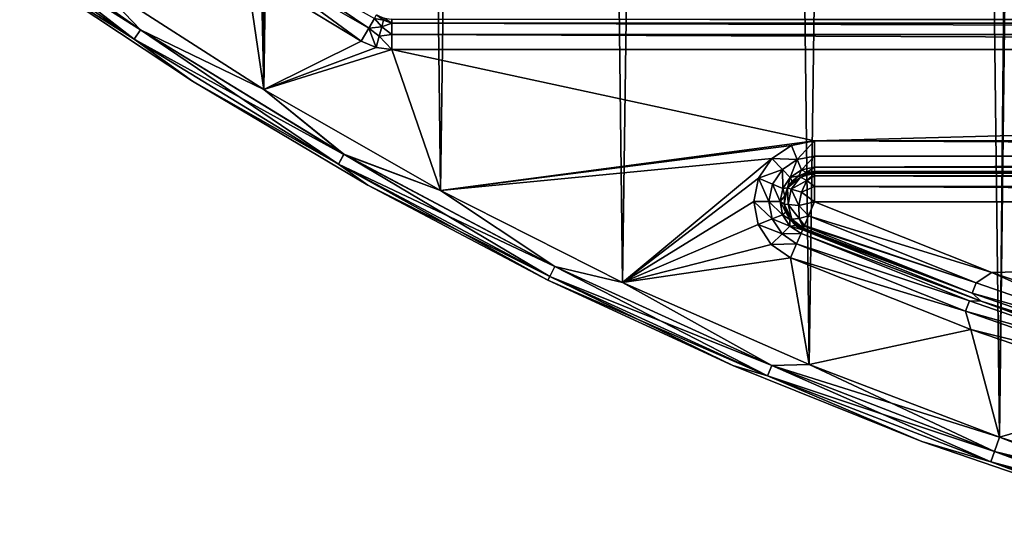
# Model space of a CAD drawing. Header units: millimetres. Extents: x -65 to 65, y -68 to 87.
# Tile 2 of 196: x -37.45 to -21.28, y -39.96 to -31.51. Entities that reach past the tile are written whole.
import ezdxf

# ---------------------------------------------------------------- set-up
doc = ezdxf.new("R2010")
doc.units = ezdxf.units.MM
doc.header["$LTSCALE"] = 65.185185
for name, color, linetype in [('538', 7, 'CONTINUOUS'), ('539', 7, 'CONTINUOUS'), ('540', 7, 'CONTINUOUS'), ('552', 7, 'CONTINUOUS'), ('558', 7, 'CONTINUOUS'), ('680', 7, 'CONTINUOUS'), ('681', 7, 'CONTINUOUS'), ('682', 7, 'CONTINUOUS'), ('685', 7, 'CONTINUOUS'), ('686', 7, 'CONTINUOUS'), ('689', 7, 'CONTINUOUS'), ('690', 7, 'CONTINUOUS'), ('691', 7, 'CONTINUOUS'), ('692', 7, 'CONTINUOUS'), ('695', 7, 'CONTINUOUS'), ('696', 7, 'CONTINUOUS'), ('734', 7, 'CONTINUOUS'), ('741', 7, 'CONTINUOUS')]:
    doc.layers.add(name, color=color, linetype=linetype)

msp = doc.modelspace()

# ---------------------------------------------------------------- linework, layer by layer
at = {"layer": '538', "linetype": 'CONTINUOUS'}
for points in [[(-33.44, -32.654, 75), (-36.256, -30.845, 75), (-33.722, -30.715, 75), (-33.44, -32.654, 75)], [(-31.838, -31.863, 75), (-33.44, -32.654, 75), (-33.722, -30.715, 75), (-31.838, -31.863, 75)], [(-31.595, -31.965, 75), (-33.44, -32.654, 75), (-31.838, -31.863, 75), (-31.595, -31.965, 75)], [(-31.333, -32, 75), (-33.44, -32.654, 75), (-31.595, -31.965, 75), (-31.333, -32, 75)], [(-30.534, -34.315, 75), (-33.44, -32.654, 75), (-31.333, -32, 75), (-30.534, -34.315, 75)], [(-24.393, -33.5, 75), (-30.534, -34.315, 75), (-31.333, -32, 75), (-24.393, -33.5, 75)], [(31.333, -32, 75), (-24.393, -33.5, 75), (-31.333, -32, 75), (31.333, -32, 75)], [(24.393, -33.5, 75), (-24.393, -33.5, 75), (31.333, -32, 75), (24.393, -33.5, 75)], [(-24.774, -33.575, 75), (-30.534, -34.315, 75), (-24.393, -33.5, 75), (-24.774, -33.575, 75)], [(-25.097, -33.791, 75), (-30.534, -34.315, 75), (-24.774, -33.575, 75), (-25.097, -33.791, 75)], [(-27.546, -35.822, 75), (-30.534, -34.315, 75), (-25.097, -33.791, 75), (-27.546, -35.822, 75)], [(-25.315, -34.113, 75), (-27.546, -35.822, 75), (-25.097, -33.791, 75), (-25.315, -34.113, 75)], [(-25.393, -34.493, 75), (-27.546, -35.822, 75), (-25.315, -34.113, 75), (-25.393, -34.493, 75)], [(-25.32, -34.875, 75), (-27.546, -35.822, 75), (-25.393, -34.493, 75), (-25.32, -34.875, 75)], [(-25.107, -35.2, 75), (-27.546, -35.822, 75), (-25.32, -34.875, 75), (-25.107, -35.2, 75)], [(-24.786, -35.419, 75), (-27.546, -35.822, 75), (-25.107, -35.2, 75), (-24.786, -35.419, 75)], [(-24.483, -37.173, 75), (-27.546, -35.822, 75), (-24.786, -35.419, 75), (-24.483, -37.173, 75)], [(-24.483, -37.173, 75), (-24.786, -35.419, 75), (-21.828, -36.598, 75), (-24.483, -37.173, 75)], [(-21.355, -38.362, 75), (-24.483, -37.173, 75), (-21.828, -36.598, 75), (-21.355, -38.362, 75)], [(-18.814, -37.625, 75), (-21.355, -38.362, 75), (-21.828, -36.598, 75), (-18.814, -37.625, 75)], [(-18.169, -39.388, 75), (-21.355, -38.362, 75), (-18.814, -37.625, 75), (-18.169, -39.388, 75)]]:
    msp.add_3dface(points, dxfattribs=at)
at = {"layer": '539', "linetype": 'CONTINUOUS'}
for points in [[(-22.81, 82.832, 87.5), (-25.909, 81.568, 87.5), (-24.483, -37.173, 87.5), (-22.81, 82.832, 87.5)], [(-21.355, -38.362, 87.5), (-22.81, 82.832, 87.5), (-24.483, -37.173, 87.5), (-21.355, -38.362, 87.5)], [(-22.81, 82.832, 87.5), (-21.355, -38.362, 87.5), (-20.95, 4, 87.5), (-22.81, 82.832, 87.5)], [(-25.909, 81.568, 87.5), (-28.938, 80.144, 87.5), (-27.546, -35.822, 87.5), (-25.909, 81.568, 87.5)], [(-24.483, -37.173, 87.5), (-25.909, 81.568, 87.5), (-27.546, -35.822, 87.5), (-24.483, -37.173, 87.5)], [(-28.938, 80.144, 87.5), (-31.889, 78.565, 87.5), (-30.534, -34.315, 87.5), (-28.938, 80.144, 87.5)], [(-27.546, -35.822, 87.5), (-28.938, 80.144, 87.5), (-30.534, -34.315, 87.5), (-27.546, -35.822, 87.5)], [(-31.889, 78.565, 87.5), (-33.871, 77.391, 87.5), (-33.44, -32.654, 87.5), (-31.889, 78.565, 87.5)], [(-30.534, -34.315, 87.5), (-31.889, 78.565, 87.5), (-33.44, -32.654, 87.5), (-30.534, -34.315, 87.5)], [(-33.871, 77.391, 87.5), (-35.813, 76.144, 87.5), (-33.44, -32.654, 87.5), (-33.871, 77.391, 87.5)], [(-33.44, -32.654, 87.5), (-35.813, 76.144, 87.5), (-36.256, -30.845, 87.5), (-33.44, -32.654, 87.5)], [(-20.95, 4, 87.5), (-21.355, -38.362, 87.5), (-20.866, 2.122, 87.5), (-20.95, 4, 87.5)], [(-21.355, -38.362, 87.5), (-18.169, -39.388, 87.5), (-20.866, 2.122, 87.5), (-21.355, -38.362, 87.5)]]:
    msp.add_3dface(points, dxfattribs=at)
at = {"layer": '540', "linetype": 'CONTINUOUS'}
for points in [[(-24.393, -34, 75.5), (24.393, -34, 75.5), (-24.393, -34, 84.5), (-24.393, -34, 75.5)], [(-24.393, -34, 84.5), (24.393, -34, 75.5), (24.393, -34, 84.5), (-24.393, -34, 84.5)]]:
    msp.add_3dface(points, dxfattribs=at)
at = {"layer": '552', "linetype": 'CONTINUOUS'}
for points in [[(-24.393, -33.5, 75), (24.393, -33.5, 75), (24.393, -33.75, 75.067), (-24.393, -33.5, 75)], [(-24.393, -33.75, 75.067), (-24.393, -33.5, 75), (24.393, -33.75, 75.067), (-24.393, -33.75, 75.067)], [(-24.393, -33.933, 75.25), (-24.393, -33.75, 75.067), (24.393, -33.75, 75.067), (-24.393, -33.933, 75.25)], [(24.393, -33.933, 75.25), (-24.393, -33.933, 75.25), (24.393, -33.75, 75.067), (24.393, -33.933, 75.25)], [(24.393, -34, 75.5), (-24.393, -34, 75.5), (-24.393, -33.933, 75.25), (24.393, -34, 75.5)], [(24.393, -34, 75.5), (-24.393, -33.933, 75.25), (24.393, -33.933, 75.25), (24.393, -34, 75.5)]]:
    msp.add_3dface(points, dxfattribs=at)
at = {"layer": '558', "linetype": 'CONTINUOUS'}
for points in [[(-31.333, -31.5, 75.5), (31.333, -31.5, 75.5), (31.333, -31.567, 75.25), (-31.333, -31.5, 75.5)], [(-31.333, -31.567, 75.25), (-31.333, -31.5, 75.5), (31.333, -31.567, 75.25), (-31.333, -31.567, 75.25)], [(-31.333, -31.75, 75.067), (-31.333, -31.567, 75.25), (31.333, -31.75, 75.067), (-31.333, -31.75, 75.067)], [(31.333, -31.75, 75.067), (-31.333, -31.567, 75.25), (31.333, -31.567, 75.25), (31.333, -31.75, 75.067)], [(31.333, -32, 75), (-31.333, -32, 75), (-31.333, -31.75, 75.067), (31.333, -32, 75)], [(31.333, -32, 75), (-31.333, -31.75, 75.067), (31.333, -31.75, 75.067), (31.333, -32, 75)]]:
    msp.add_3dface(points, dxfattribs=at)
at = {"layer": '680', "linetype": 'CONTINUOUS'}
for points in [[(-21.482, -35.66, 85), (-24.393, -34.5, 85), (24.393, -34.5, 85), (-21.482, -35.66, 85)], [(-18.516, -36.671, 85), (-21.482, -35.66, 85), (24.393, -34.5, 85), (-18.516, -36.671, 85)]]:
    msp.add_3dface(points, dxfattribs=at)
at = {"layer": '681', "linetype": 'CONTINUOUS'}
for points in [[(-34.608, -32.521, 87), (-37.393, -30.667, 87), (-34.608, -32.521, 75.5), (-34.608, -32.521, 87)], [(-34.608, -32.521, 75.5), (-37.393, -30.667, 87), (-37.393, -30.667, 75.5), (-34.608, -32.521, 75.5)], [(-31.732, -34.228, 87), (-34.608, -32.521, 87), (-31.732, -34.228, 75.5), (-31.732, -34.228, 87)], [(-31.732, -34.228, 75.5), (-34.608, -32.521, 87), (-34.608, -32.521, 75.5), (-31.732, -34.228, 75.5)], [(-28.772, -35.785, 87), (-31.732, -34.228, 87), (-28.772, -35.785, 75.5), (-28.772, -35.785, 87)], [(-28.772, -35.785, 75.5), (-31.732, -34.228, 87), (-31.732, -34.228, 75.5), (-28.772, -35.785, 75.5)], [(-25.735, -37.188, 87), (-28.772, -35.785, 87), (-25.735, -37.188, 75.5), (-25.735, -37.188, 87)], [(-25.735, -37.188, 75.5), (-28.772, -35.785, 87), (-28.772, -35.785, 75.5), (-25.735, -37.188, 75.5)], [(-22.631, -38.433, 87), (-25.735, -37.188, 87), (-22.631, -38.433, 75.5), (-22.631, -38.433, 87)], [(-22.631, -38.433, 75.5), (-25.735, -37.188, 87), (-25.735, -37.188, 75.5), (-22.631, -38.433, 75.5)], [(-19.466, -39.517, 87), (-22.631, -38.433, 87), (-19.466, -39.517, 75.5), (-19.466, -39.517, 87)], [(-19.466, -39.517, 75.5), (-22.631, -38.433, 87), (-22.631, -38.433, 75.5), (-19.466, -39.517, 75.5)]]:
    msp.add_3dface(points, dxfattribs=at)
at = {"layer": '682', "linetype": 'CONTINUOUS'}
for points in [[(-21.655, -36.129, 75.5), (-24.589, -34.96, 75.5), (-21.655, -36.129, 84.5), (-21.655, -36.129, 75.5)], [(-21.655, -36.129, 84.5), (-24.589, -34.96, 75.5), (-24.589, -34.96, 84.5), (-21.655, -36.129, 84.5)], [(-18.665, -37.148, 75.5), (-21.655, -36.129, 75.5), (-18.665, -37.148, 84.5), (-18.665, -37.148, 75.5)], [(-18.665, -37.148, 84.5), (-21.655, -36.129, 75.5), (-21.655, -36.129, 84.5), (-18.665, -37.148, 84.5)]]:
    msp.add_3dface(points, dxfattribs=at)
at = {"layer": '685', "linetype": 'CONTINUOUS'}
for points in [[(-35.565, -31.827, 87.25), (-38.678, -29.428, 87.433), (-38.787, -29.575, 87.25), (-35.565, -31.827, 87.25)], [(-37.393, -30.667, 87), (-35.565, -31.827, 87.25), (-38.787, -29.575, 87.25), (-37.393, -30.667, 87)], [(-35.465, -31.674, 87.433), (-36.256, -30.845, 87.5), (-38.678, -29.428, 87.433), (-35.465, -31.674, 87.433)], [(-35.465, -31.674, 87.433), (-38.678, -29.428, 87.433), (-35.565, -31.827, 87.25), (-35.465, -31.674, 87.433)], [(-37.393, -30.667, 87), (-34.608, -32.521, 87), (-35.565, -31.827, 87.25), (-37.393, -30.667, 87)], [(-33.44, -32.654, 87.5), (-36.256, -30.845, 87.5), (-35.465, -31.674, 87.433), (-33.44, -32.654, 87.5)], [(-32.213, -33.879, 87.25), (-35.465, -31.674, 87.433), (-35.565, -31.827, 87.25), (-32.213, -33.879, 87.25)], [(-32.122, -33.72, 87.433), (-33.44, -32.654, 87.5), (-35.465, -31.674, 87.433), (-32.122, -33.72, 87.433)], [(-32.122, -33.72, 87.433), (-35.465, -31.674, 87.433), (-32.213, -33.879, 87.25), (-32.122, -33.72, 87.433)], [(-34.608, -32.521, 87), (-32.213, -33.879, 87.25), (-35.565, -31.827, 87.25), (-34.608, -32.521, 87)], [(-34.608, -32.521, 87), (-31.732, -34.228, 87), (-32.213, -33.879, 87.25), (-34.608, -32.521, 87)], [(-30.534, -34.315, 87.5), (-33.44, -32.654, 87.5), (-32.122, -33.72, 87.433), (-30.534, -34.315, 87.5)], [(-28.742, -35.725, 87.25), (-32.122, -33.72, 87.433), (-32.213, -33.879, 87.25), (-28.742, -35.725, 87.25)], [(-28.661, -35.561, 87.433), (-30.534, -34.315, 87.5), (-32.122, -33.72, 87.433), (-28.661, -35.561, 87.433)], [(-28.661, -35.561, 87.433), (-32.122, -33.72, 87.433), (-28.742, -35.725, 87.25), (-28.661, -35.561, 87.433)], [(-31.732, -34.228, 87), (-28.772, -35.785, 87), (-32.213, -33.879, 87.25), (-31.732, -34.228, 87)], [(-28.772, -35.785, 87), (-28.742, -35.725, 87.25), (-32.213, -33.879, 87.25), (-28.772, -35.785, 87)], [(-27.546, -35.822, 87.5), (-30.534, -34.315, 87.5), (-28.661, -35.561, 87.433), (-27.546, -35.822, 87.5)], [(-25.166, -37.358, 87.25), (-28.661, -35.561, 87.433), (-28.742, -35.725, 87.25), (-25.166, -37.358, 87.25)], [(-25.095, -37.189, 87.433), (-27.546, -35.822, 87.5), (-28.661, -35.561, 87.433), (-25.095, -37.189, 87.433)], [(-25.095, -37.189, 87.433), (-28.661, -35.561, 87.433), (-25.166, -37.358, 87.25), (-25.095, -37.189, 87.433)], [(-28.772, -35.785, 87), (-25.735, -37.188, 87), (-28.742, -35.725, 87.25), (-28.772, -35.785, 87)], [(-25.735, -37.188, 87), (-25.166, -37.358, 87.25), (-28.742, -35.725, 87.25), (-25.735, -37.188, 87)], [(-24.483, -37.173, 87.5), (-27.546, -35.822, 87.5), (-25.095, -37.189, 87.433), (-24.483, -37.173, 87.5)], [(-21.437, -38.598, 87.433), (-24.483, -37.173, 87.5), (-25.095, -37.189, 87.433), (-21.437, -38.598, 87.433)], [(-21.355, -38.362, 87.5), (-24.483, -37.173, 87.5), (-21.437, -38.598, 87.433), (-21.355, -38.362, 87.5)], [(-25.735, -37.188, 87), (-22.631, -38.433, 87), (-25.166, -37.358, 87.25), (-25.735, -37.188, 87)], [(-21.498, -38.771, 87.25), (-25.095, -37.189, 87.433), (-25.166, -37.358, 87.25), (-21.498, -38.771, 87.25)], [(-21.437, -38.598, 87.433), (-25.095, -37.189, 87.433), (-21.498, -38.771, 87.25), (-21.437, -38.598, 87.433)], [(-22.631, -38.433, 87), (-21.498, -38.771, 87.25), (-25.166, -37.358, 87.25), (-22.631, -38.433, 87)], [(-22.631, -38.433, 87), (-19.466, -39.517, 87), (-21.498, -38.771, 87.25), (-22.631, -38.433, 87)], [(-17.701, -39.783, 87.433), (-21.355, -38.362, 87.5), (-21.437, -38.598, 87.433), (-17.701, -39.783, 87.433)], [(-18.169, -39.388, 87.5), (-21.355, -38.362, 87.5), (-17.701, -39.783, 87.433), (-18.169, -39.388, 87.5)], [(-17.751, -39.96, 87.25), (-21.437, -38.598, 87.433), (-21.498, -38.771, 87.25), (-17.751, -39.96, 87.25)], [(-17.701, -39.783, 87.433), (-21.437, -38.598, 87.433), (-17.751, -39.96, 87.25), (-17.701, -39.783, 87.433)], [(-19.466, -39.517, 87), (-17.751, -39.96, 87.25), (-21.498, -38.771, 87.25), (-19.466, -39.517, 87)]]:
    msp.add_3dface(points, dxfattribs=at)
at = {"layer": '686', "linetype": 'CONTINUOUS'}
for points in [[(-35.465, -31.674, 75.067), (-38.788, -29.575, 75.25), (-38.678, -29.428, 75.067), (-35.465, -31.674, 75.067)], [(-35.565, -31.827, 75.25), (-37.393, -30.667, 75.5), (-38.788, -29.575, 75.25), (-35.565, -31.827, 75.25)], [(-35.565, -31.827, 75.25), (-38.788, -29.575, 75.25), (-35.465, -31.674, 75.067), (-35.565, -31.827, 75.25)], [(-36.256, -30.845, 75), (-35.465, -31.674, 75.067), (-38.678, -29.428, 75.067), (-36.256, -30.845, 75)], [(-34.608, -32.521, 75.5), (-37.393, -30.667, 75.5), (-35.565, -31.827, 75.25), (-34.608, -32.521, 75.5)], [(-36.256, -30.845, 75), (-33.44, -32.654, 75), (-35.465, -31.674, 75.067), (-36.256, -30.845, 75)], [(-32.122, -33.721, 75.067), (-35.565, -31.827, 75.25), (-35.465, -31.674, 75.067), (-32.122, -33.721, 75.067)], [(-33.44, -32.654, 75), (-32.122, -33.721, 75.067), (-35.465, -31.674, 75.067), (-33.44, -32.654, 75)], [(-32.213, -33.88, 75.25), (-34.608, -32.521, 75.5), (-35.565, -31.827, 75.25), (-32.213, -33.88, 75.25)], [(-32.213, -33.88, 75.25), (-35.565, -31.827, 75.25), (-32.122, -33.721, 75.067), (-32.213, -33.88, 75.25)], [(-31.732, -34.228, 75.5), (-34.608, -32.521, 75.5), (-32.213, -33.88, 75.25), (-31.732, -34.228, 75.5)], [(-33.44, -32.654, 75), (-30.534, -34.315, 75), (-32.122, -33.721, 75.067), (-33.44, -32.654, 75)], [(-28.661, -35.561, 75.067), (-32.213, -33.88, 75.25), (-32.122, -33.721, 75.067), (-28.661, -35.561, 75.067)], [(-30.534, -34.315, 75), (-28.661, -35.561, 75.067), (-32.122, -33.721, 75.067), (-30.534, -34.315, 75)], [(-28.742, -35.725, 75.25), (-31.732, -34.228, 75.5), (-32.213, -33.88, 75.25), (-28.742, -35.725, 75.25)], [(-28.742, -35.725, 75.25), (-32.213, -33.88, 75.25), (-28.661, -35.561, 75.067), (-28.742, -35.725, 75.25)], [(-28.772, -35.785, 75.5), (-31.732, -34.228, 75.5), (-28.742, -35.725, 75.25), (-28.772, -35.785, 75.5)], [(-30.534, -34.315, 75), (-27.546, -35.822, 75), (-28.661, -35.561, 75.067), (-30.534, -34.315, 75)], [(-25.095, -37.189, 75.067), (-28.742, -35.725, 75.25), (-28.661, -35.561, 75.067), (-25.095, -37.189, 75.067)], [(-27.546, -35.822, 75), (-25.095, -37.189, 75.067), (-28.661, -35.561, 75.067), (-27.546, -35.822, 75)], [(-25.166, -37.358, 75.25), (-28.772, -35.785, 75.5), (-28.742, -35.725, 75.25), (-25.166, -37.358, 75.25)], [(-25.166, -37.358, 75.25), (-28.742, -35.725, 75.25), (-25.095, -37.189, 75.067), (-25.166, -37.358, 75.25)], [(-25.735, -37.188, 75.5), (-28.772, -35.785, 75.5), (-25.166, -37.358, 75.25), (-25.735, -37.188, 75.5)], [(-27.546, -35.822, 75), (-24.483, -37.173, 75), (-25.095, -37.189, 75.067), (-27.546, -35.822, 75)], [(-24.483, -37.173, 75), (-21.355, -38.362, 75), (-25.095, -37.189, 75.067), (-24.483, -37.173, 75)], [(-22.631, -38.433, 75.5), (-25.735, -37.188, 75.5), (-25.166, -37.358, 75.25), (-22.631, -38.433, 75.5)], [(-21.437, -38.598, 75.067), (-25.166, -37.358, 75.25), (-25.095, -37.189, 75.067), (-21.437, -38.598, 75.067)], [(-21.355, -38.362, 75), (-21.437, -38.598, 75.067), (-25.095, -37.189, 75.067), (-21.355, -38.362, 75)], [(-21.498, -38.771, 75.25), (-22.631, -38.433, 75.5), (-25.166, -37.358, 75.25), (-21.498, -38.771, 75.25)], [(-21.498, -38.771, 75.25), (-25.166, -37.358, 75.25), (-21.437, -38.598, 75.067), (-21.498, -38.771, 75.25)], [(-19.466, -39.517, 75.5), (-22.631, -38.433, 75.5), (-21.498, -38.771, 75.25), (-19.466, -39.517, 75.5)], [(-21.355, -38.362, 75), (-18.169, -39.388, 75), (-21.437, -38.598, 75.067), (-21.355, -38.362, 75)], [(-17.701, -39.784, 75.067), (-21.498, -38.771, 75.25), (-21.437, -38.598, 75.067), (-17.701, -39.784, 75.067)], [(-18.169, -39.388, 75), (-17.701, -39.784, 75.067), (-21.437, -38.598, 75.067), (-18.169, -39.388, 75)], [(-17.751, -39.96, 75.25), (-19.466, -39.517, 75.5), (-21.498, -38.771, 75.25), (-17.751, -39.96, 75.25)], [(-17.751, -39.96, 75.25), (-21.498, -38.771, 75.25), (-17.701, -39.784, 75.067), (-17.751, -39.96, 75.25)]]:
    msp.add_3dface(points, dxfattribs=at)
at = {"layer": '689', "linetype": 'CONTINUOUS'}
for points in [[(-24.653, -34.073, 84.5), (-24.837, -34.271, 84.5), (-24.653, -34.073, 75.5), (-24.653, -34.073, 84.5)], [(-24.653, -34.073, 75.5), (-24.837, -34.271, 84.5), (-24.759, -34.159, 75.5), (-24.653, -34.073, 75.5)], [(-24.393, -34, 75.5), (-24.393, -34, 84.5), (-24.653, -34.073, 84.5), (-24.393, -34, 75.5)], [(-24.393, -34, 75.5), (-24.653, -34.073, 84.5), (-24.528, -34.019, 75.5), (-24.393, -34, 75.5)], [(-24.528, -34.019, 75.5), (-24.653, -34.073, 84.5), (-24.653, -34.073, 75.5), (-24.528, -34.019, 75.5)], [(-24.837, -34.271, 84.5), (-24.891, -34.536, 84.5), (-24.837, -34.271, 75.5), (-24.837, -34.271, 84.5)], [(-24.837, -34.271, 75.5), (-24.891, -34.536, 84.5), (-24.882, -34.4, 75.5), (-24.837, -34.271, 75.5)], [(-24.759, -34.159, 75.5), (-24.837, -34.271, 84.5), (-24.837, -34.271, 75.5), (-24.759, -34.159, 75.5)], [(-24.882, -34.4, 75.5), (-24.891, -34.536, 84.5), (-24.891, -34.536, 75.5), (-24.882, -34.4, 75.5)], [(-24.891, -34.536, 84.5), (-24.8, -34.79, 84.5), (-24.891, -34.536, 75.5), (-24.891, -34.536, 84.5)], [(-24.891, -34.536, 75.5), (-24.8, -34.79, 84.5), (-24.863, -34.669, 75.5), (-24.891, -34.536, 75.5)], [(-24.863, -34.669, 75.5), (-24.8, -34.79, 84.5), (-24.8, -34.79, 75.5), (-24.863, -34.669, 75.5)], [(-24.8, -34.79, 84.5), (-24.589, -34.96, 84.5), (-24.8, -34.79, 75.5), (-24.8, -34.79, 84.5)], [(-24.8, -34.79, 75.5), (-24.589, -34.96, 84.5), (-24.706, -34.889, 75.5), (-24.8, -34.79, 75.5)], [(-24.589, -34.96, 84.5), (-24.589, -34.96, 75.5), (-24.706, -34.889, 75.5), (-24.589, -34.96, 84.5)]]:
    msp.add_3dface(points, dxfattribs=at)
at = {"layer": '690', "linetype": 'CONTINUOUS'}
for points in [[(-24.393, -34.5, 85), (-21.482, -35.66, 85), (-24.491, -34.73, 84.933), (-24.393, -34.5, 85)], [(-24.491, -34.73, 84.933), (-21.742, -35.83, 84.933), (-24.56, -34.891, 84.763), (-24.491, -34.73, 84.933)], [(-21.482, -35.66, 85), (-21.742, -35.83, 84.933), (-24.491, -34.73, 84.933), (-21.482, -35.66, 85)], [(-24.564, -34.9, 84.746), (-21.806, -36.001, 84.75), (-24.577, -34.931, 84.672), (-24.564, -34.9, 84.746)], [(-21.742, -35.83, 84.933), (-24.564, -34.9, 84.746), (-24.56, -34.891, 84.763), (-21.742, -35.83, 84.933)], [(-21.806, -36.001, 84.75), (-24.564, -34.9, 84.746), (-21.742, -35.83, 84.933), (-21.806, -36.001, 84.75)], [(-21.806, -36.001, 84.75), (-24.589, -34.96, 84.5), (-24.587, -34.954, 84.577), (-21.806, -36.001, 84.75)], [(-21.655, -36.129, 84.5), (-24.589, -34.96, 84.5), (-21.806, -36.001, 84.75), (-21.655, -36.129, 84.5)], [(-24.583, -34.945, 84.626), (-21.806, -36.001, 84.75), (-24.587, -34.954, 84.577), (-24.583, -34.945, 84.626)], [(-24.577, -34.931, 84.672), (-21.806, -36.001, 84.75), (-24.583, -34.945, 84.626), (-24.577, -34.931, 84.672)], [(-21.482, -35.66, 85), (-18.943, -36.798, 84.933), (-21.742, -35.83, 84.933), (-21.482, -35.66, 85)], [(-21.482, -35.66, 85), (-18.516, -36.671, 85), (-18.943, -36.798, 84.933), (-21.482, -35.66, 85)], [(-18.943, -36.798, 84.933), (-21.806, -36.001, 84.75), (-21.742, -35.83, 84.933), (-18.943, -36.798, 84.933)], [(-18.999, -36.972, 84.75), (-21.655, -36.129, 84.5), (-21.806, -36.001, 84.75), (-18.999, -36.972, 84.75)], [(-18.999, -36.972, 84.75), (-21.806, -36.001, 84.75), (-18.943, -36.798, 84.933), (-18.999, -36.972, 84.75)], [(-18.665, -37.148, 84.5), (-21.655, -36.129, 84.5), (-18.999, -36.972, 84.75), (-18.665, -37.148, 84.5)]]:
    msp.add_3dface(points, dxfattribs=at)
at = {"layer": '691', "linetype": 'CONTINUOUS'}
for points in [[(-24.393, -34, 84.5), (24.393, -34, 84.5), (24.393, -34.002, 84.542), (-24.393, -34, 84.5)], [(-24.393, -34, 84.5), (24.393, -34.002, 84.542), (-24.393, -34.006, 84.577), (-24.393, -34, 84.5)], [(24.393, -34.002, 84.542), (24.393, -34.05, 84.718), (-24.393, -34.006, 84.577), (24.393, -34.002, 84.542)], [(-24.393, -34.006, 84.577), (24.393, -34.05, 84.718), (-24.393, -34.016, 84.626), (-24.393, -34.006, 84.577)], [(-24.393, -34.016, 84.626), (24.393, -34.05, 84.718), (-24.393, -34.031, 84.672), (-24.393, -34.016, 84.626)], [(-24.393, -34.031, 84.672), (24.393, -34.05, 84.718), (-24.393, -34.075, 84.763), (-24.393, -34.031, 84.672)], [(24.393, -34.05, 84.718), (24.393, -34.086, 84.781), (-24.393, -34.075, 84.763), (24.393, -34.05, 84.718)], [(24.393, -34.194, 84.895), (24.393, -34.238, 84.926), (-24.393, -34.075, 84.763), (24.393, -34.194, 84.895)], [(-24.393, -34.075, 84.763), (24.393, -34.238, 84.926), (-24.393, -34.25, 84.933), (-24.393, -34.075, 84.763)], [(24.393, -34.155, 84.862), (24.393, -34.194, 84.895), (-24.393, -34.075, 84.763), (24.393, -34.155, 84.862)], [(24.393, -34.12, 84.825), (24.393, -34.155, 84.862), (-24.393, -34.075, 84.763), (24.393, -34.12, 84.825)], [(24.393, -34.086, 84.781), (24.393, -34.12, 84.825), (-24.393, -34.075, 84.763), (24.393, -34.086, 84.781)], [(24.393, -34.238, 84.926), (24.393, -34.295, 84.956), (-24.393, -34.25, 84.933), (24.393, -34.238, 84.926)], [(24.393, -34.5, 85), (-24.393, -34.5, 85), (-24.393, -34.25, 84.933), (24.393, -34.5, 85)], [(24.393, -34.295, 84.956), (24.393, -34.5, 85), (-24.393, -34.25, 84.933), (24.393, -34.295, 84.956)]]:
    msp.add_3dface(points, dxfattribs=at)
at = {"layer": '692', "linetype": 'CONTINUOUS'}
for points in [[(-21.852, -36.127, 75.25), (-24.688, -35.19, 75.067), (-24.616, -35.021, 75.25), (-21.852, -36.127, 75.25)], [(-24.589, -34.96, 75.5), (-21.655, -36.129, 75.5), (-24.616, -35.021, 75.25), (-24.589, -34.96, 75.5)], [(-21.655, -36.129, 75.5), (-21.852, -36.127, 75.25), (-24.616, -35.021, 75.25), (-21.655, -36.129, 75.5)], [(-21.916, -36.298, 75.067), (-24.786, -35.419, 75), (-24.688, -35.19, 75.067), (-21.916, -36.298, 75.067)], [(-21.916, -36.298, 75.067), (-24.688, -35.19, 75.067), (-21.852, -36.127, 75.25), (-21.916, -36.298, 75.067)], [(-21.828, -36.598, 75), (-24.786, -35.419, 75), (-21.916, -36.298, 75.067), (-21.828, -36.598, 75)], [(-19.04, -37.1, 75.25), (-21.916, -36.298, 75.067), (-21.852, -36.127, 75.25), (-19.04, -37.1, 75.25)], [(-21.655, -36.129, 75.5), (-19.04, -37.1, 75.25), (-21.852, -36.127, 75.25), (-21.655, -36.129, 75.5)], [(-21.655, -36.129, 75.5), (-18.665, -37.148, 75.5), (-19.04, -37.1, 75.25), (-21.655, -36.129, 75.5)], [(-19.096, -37.274, 75.067), (-21.828, -36.598, 75), (-21.916, -36.298, 75.067), (-19.096, -37.274, 75.067)], [(-19.096, -37.274, 75.067), (-21.916, -36.298, 75.067), (-19.04, -37.1, 75.25), (-19.096, -37.274, 75.067)], [(-18.814, -37.625, 75), (-21.828, -36.598, 75), (-19.096, -37.274, 75.067), (-18.814, -37.625, 75)]]:
    msp.add_3dface(points, dxfattribs=at)
at = {"layer": '695', "linetype": 'CONTINUOUS'}
for points in [[(-24.837, -34.271, 84.5), (-24.653, -34.073, 84.5), (-24.624, -34.094, 84.678), (-24.837, -34.271, 84.5)], [(-24.837, -34.271, 84.5), (-24.624, -34.094, 84.678), (-24.777, -34.29, 84.741), (-24.837, -34.271, 84.5)], [(-24.624, -34.094, 84.678), (-24.518, -34.15, 84.835), (-24.777, -34.29, 84.741), (-24.624, -34.094, 84.678)], [(-24.393, -34, 84.5), (-24.393, -34.006, 84.577), (-24.653, -34.073, 84.5), (-24.393, -34, 84.5)], [(-24.653, -34.073, 84.5), (-24.393, -34.006, 84.577), (-24.624, -34.094, 84.678), (-24.653, -34.073, 84.5)], [(-24.393, -34.006, 84.577), (-24.393, -34.031, 84.672), (-24.624, -34.094, 84.678), (-24.393, -34.006, 84.577)], [(-24.393, -34.031, 84.672), (-24.518, -34.15, 84.835), (-24.624, -34.094, 84.678), (-24.393, -34.031, 84.672)], [(-24.393, -34.031, 84.672), (-24.393, -34.075, 84.763), (-24.518, -34.15, 84.835), (-24.393, -34.031, 84.672)], [(-24.393, -34.075, 84.763), (-24.393, -34.25, 84.933), (-24.518, -34.15, 84.835), (-24.393, -34.075, 84.763)], [(-24.393, -34.006, 84.577), (-24.393, -34.016, 84.626), (-24.393, -34.031, 84.672), (-24.393, -34.006, 84.577)], [(-24.891, -34.536, 84.5), (-24.837, -34.271, 84.5), (-24.828, -34.542, 84.741), (-24.891, -34.536, 84.5)], [(-24.837, -34.271, 84.5), (-24.777, -34.29, 84.741), (-24.828, -34.542, 84.741), (-24.837, -34.271, 84.5)], [(-24.518, -34.15, 84.835), (-24.608, -34.34, 84.922), (-24.777, -34.29, 84.741), (-24.518, -34.15, 84.835)], [(-24.518, -34.15, 84.835), (-24.393, -34.25, 84.933), (-24.608, -34.34, 84.922), (-24.518, -34.15, 84.835)], [(-24.393, -34.25, 84.933), (-24.393, -34.5, 85), (-24.608, -34.34, 84.922), (-24.393, -34.25, 84.933)], [(-24.777, -34.29, 84.741), (-24.654, -34.562, 84.922), (-24.828, -34.542, 84.741), (-24.777, -34.29, 84.741)], [(-24.608, -34.34, 84.922), (-24.654, -34.562, 84.922), (-24.777, -34.29, 84.741), (-24.608, -34.34, 84.922)], [(-24.608, -34.34, 84.922), (-24.393, -34.5, 85), (-24.654, -34.562, 84.922), (-24.608, -34.34, 84.922)], [(-24.8, -34.79, 84.5), (-24.891, -34.536, 84.5), (-24.765, -34.782, 84.678), (-24.8, -34.79, 84.5)], [(-24.891, -34.536, 84.5), (-24.828, -34.542, 84.741), (-24.765, -34.782, 84.678), (-24.891, -34.536, 84.5)], [(-24.654, -34.562, 84.922), (-24.646, -34.772, 84.835), (-24.828, -34.542, 84.741), (-24.654, -34.562, 84.922)], [(-24.828, -34.542, 84.741), (-24.646, -34.772, 84.835), (-24.765, -34.782, 84.678), (-24.828, -34.542, 84.741)], [(-24.393, -34.5, 85), (-24.491, -34.73, 84.933), (-24.654, -34.562, 84.922), (-24.393, -34.5, 85)], [(-24.654, -34.562, 84.922), (-24.491, -34.73, 84.933), (-24.646, -34.772, 84.835), (-24.654, -34.562, 84.922)], [(-24.491, -34.73, 84.933), (-24.56, -34.891, 84.763), (-24.646, -34.772, 84.835), (-24.491, -34.73, 84.933)], [(-24.587, -34.954, 84.577), (-24.8, -34.79, 84.5), (-24.765, -34.782, 84.678), (-24.587, -34.954, 84.577)], [(-24.589, -34.96, 84.5), (-24.8, -34.79, 84.5), (-24.587, -34.954, 84.577), (-24.589, -34.96, 84.5)], [(-24.646, -34.772, 84.835), (-24.577, -34.931, 84.672), (-24.765, -34.782, 84.678), (-24.646, -34.772, 84.835)], [(-24.577, -34.931, 84.672), (-24.583, -34.945, 84.626), (-24.765, -34.782, 84.678), (-24.577, -34.931, 84.672)], [(-24.583, -34.945, 84.626), (-24.587, -34.954, 84.577), (-24.765, -34.782, 84.678), (-24.583, -34.945, 84.626)], [(-24.564, -34.9, 84.746), (-24.577, -34.931, 84.672), (-24.646, -34.772, 84.835), (-24.564, -34.9, 84.746)], [(-24.56, -34.891, 84.763), (-24.564, -34.9, 84.746), (-24.646, -34.772, 84.835), (-24.56, -34.891, 84.763)]]:
    msp.add_3dface(points, dxfattribs=at)
at = {"layer": '696', "linetype": 'CONTINUOUS'}
for points in [[(-25.097, -33.791, 75), (-24.774, -33.575, 75), (-24.679, -33.806, 75.067), (-25.097, -33.791, 75)], [(-24.774, -33.575, 75), (-24.393, -33.5, 75), (-24.679, -33.806, 75.067), (-24.774, -33.575, 75)], [(-24.393, -33.5, 75), (-24.393, -33.75, 75.067), (-24.679, -33.806, 75.067), (-24.393, -33.5, 75)], [(-25.315, -34.113, 75), (-25.097, -33.791, 75), (-24.921, -33.968, 75.067), (-25.315, -34.113, 75)], [(-24.921, -33.968, 75.067), (-25.097, -33.791, 75), (-24.679, -33.806, 75.067), (-24.921, -33.968, 75.067)], [(-24.679, -33.806, 75.067), (-24.393, -33.75, 75.067), (-24.609, -33.976, 75.25), (-24.679, -33.806, 75.067)], [(-24.393, -33.75, 75.067), (-24.393, -33.933, 75.25), (-24.609, -33.976, 75.25), (-24.393, -33.75, 75.067)], [(-24.921, -33.968, 75.067), (-24.679, -33.806, 75.067), (-24.792, -34.098, 75.25), (-24.921, -33.968, 75.067)], [(-24.679, -33.806, 75.067), (-24.609, -33.976, 75.25), (-24.792, -34.098, 75.25), (-24.679, -33.806, 75.067)], [(-24.393, -33.933, 75.25), (-24.528, -34.019, 75.5), (-24.609, -33.976, 75.25), (-24.393, -33.933, 75.25)], [(-24.393, -33.933, 75.25), (-24.393, -34, 75.5), (-24.528, -34.019, 75.5), (-24.393, -33.933, 75.25)], [(-25.393, -34.493, 75), (-25.315, -34.113, 75), (-25.143, -34.495, 75.067), (-25.393, -34.493, 75)], [(-25.084, -34.209, 75.067), (-25.315, -34.113, 75), (-24.921, -33.968, 75.067), (-25.084, -34.209, 75.067)], [(-25.143, -34.495, 75.067), (-25.315, -34.113, 75), (-25.084, -34.209, 75.067), (-25.143, -34.495, 75.067)], [(-25.084, -34.209, 75.067), (-24.921, -33.968, 75.067), (-24.915, -34.28, 75.25), (-25.084, -34.209, 75.067)], [(-24.921, -33.968, 75.067), (-24.792, -34.098, 75.25), (-24.915, -34.28, 75.25), (-24.921, -33.968, 75.067)], [(-24.792, -34.098, 75.25), (-24.837, -34.271, 75.5), (-24.915, -34.28, 75.25), (-24.792, -34.098, 75.25)], [(-24.759, -34.159, 75.5), (-24.837, -34.271, 75.5), (-24.792, -34.098, 75.25), (-24.759, -34.159, 75.5)], [(-24.609, -33.976, 75.25), (-24.653, -34.073, 75.5), (-24.792, -34.098, 75.25), (-24.609, -33.976, 75.25)], [(-24.653, -34.073, 75.5), (-24.759, -34.159, 75.5), (-24.792, -34.098, 75.25), (-24.653, -34.073, 75.5)], [(-24.528, -34.019, 75.5), (-24.653, -34.073, 75.5), (-24.609, -33.976, 75.25), (-24.528, -34.019, 75.5)], [(-25.143, -34.495, 75.067), (-25.084, -34.209, 75.067), (-24.96, -34.496, 75.25), (-25.143, -34.495, 75.067)], [(-25.084, -34.209, 75.067), (-24.915, -34.28, 75.25), (-24.96, -34.496, 75.25), (-25.084, -34.209, 75.067)], [(-24.837, -34.271, 75.5), (-24.882, -34.4, 75.5), (-24.915, -34.28, 75.25), (-24.837, -34.271, 75.5)], [(-24.915, -34.28, 75.25), (-24.882, -34.4, 75.5), (-24.96, -34.496, 75.25), (-24.915, -34.28, 75.25)], [(-24.882, -34.4, 75.5), (-24.891, -34.536, 75.5), (-24.96, -34.496, 75.25), (-24.882, -34.4, 75.5)], [(-25.32, -34.875, 75), (-25.393, -34.493, 75), (-25.088, -34.781, 75.067), (-25.32, -34.875, 75)], [(-25.088, -34.781, 75.067), (-25.393, -34.493, 75), (-25.143, -34.495, 75.067), (-25.088, -34.781, 75.067)], [(-25.088, -34.781, 75.067), (-25.143, -34.495, 75.067), (-24.918, -34.713, 75.25), (-25.088, -34.781, 75.067)], [(-25.143, -34.495, 75.067), (-24.96, -34.496, 75.25), (-24.918, -34.713, 75.25), (-25.143, -34.495, 75.067)], [(-24.891, -34.536, 75.5), (-24.863, -34.669, 75.5), (-24.96, -34.496, 75.25), (-24.891, -34.536, 75.5)], [(-24.96, -34.496, 75.25), (-24.863, -34.669, 75.5), (-24.918, -34.713, 75.25), (-24.96, -34.496, 75.25)], [(-25.088, -34.781, 75.067), (-24.918, -34.713, 75.25), (-24.798, -34.897, 75.25), (-25.088, -34.781, 75.067)], [(-24.863, -34.669, 75.5), (-24.8, -34.79, 75.5), (-24.918, -34.713, 75.25), (-24.863, -34.669, 75.5)], [(-24.918, -34.713, 75.25), (-24.8, -34.79, 75.5), (-24.798, -34.897, 75.25), (-24.918, -34.713, 75.25)], [(-24.928, -35.025, 75.067), (-25.32, -34.875, 75), (-25.088, -34.781, 75.067), (-24.928, -35.025, 75.067)], [(-25.107, -35.2, 75), (-25.32, -34.875, 75), (-24.928, -35.025, 75.067), (-25.107, -35.2, 75)], [(-24.928, -35.025, 75.067), (-25.088, -34.781, 75.067), (-24.798, -34.897, 75.25), (-24.928, -35.025, 75.067)], [(-24.616, -35.021, 75.25), (-24.928, -35.025, 75.067), (-24.798, -34.897, 75.25), (-24.616, -35.021, 75.25)], [(-24.8, -34.79, 75.5), (-24.706, -34.889, 75.5), (-24.798, -34.897, 75.25), (-24.8, -34.79, 75.5)], [(-24.706, -34.889, 75.5), (-24.589, -34.96, 75.5), (-24.798, -34.897, 75.25), (-24.706, -34.889, 75.5)], [(-24.589, -34.96, 75.5), (-24.616, -35.021, 75.25), (-24.798, -34.897, 75.25), (-24.589, -34.96, 75.5)], [(-24.688, -35.19, 75.067), (-25.107, -35.2, 75), (-24.928, -35.025, 75.067), (-24.688, -35.19, 75.067)], [(-24.616, -35.021, 75.25), (-24.688, -35.19, 75.067), (-24.928, -35.025, 75.067), (-24.616, -35.021, 75.25)], [(-24.786, -35.419, 75), (-25.107, -35.2, 75), (-24.688, -35.19, 75.067), (-24.786, -35.419, 75)]]:
    msp.add_3dface(points, dxfattribs=at)
at = {"layer": '734', "linetype": 'CONTINUOUS'}
for points in [[(-31.838, -31.863, 75), (-33.722, -30.715, 75), (-33.62, -30.553, 75.038), (-31.838, -31.863, 75)], [(-33.62, -30.553, 75.038), (-33.533, -30.416, 75.146), (-31.712, -31.647, 75.067), (-33.62, -30.553, 75.038)], [(-31.838, -31.863, 75), (-33.62, -30.553, 75.038), (-31.712, -31.647, 75.067), (-31.838, -31.863, 75)], [(-31.712, -31.647, 75.067), (-33.533, -30.416, 75.146), (-31.619, -31.489, 75.25), (-31.712, -31.647, 75.067)]]:
    msp.add_3dface(points, dxfattribs=at)
at = {"layer": '741', "linetype": 'CONTINUOUS'}
for points in [[(-31.712, -31.647, 75.067), (-31.619, -31.489, 75.25), (-31.502, -31.624, 75.146), (-31.712, -31.647, 75.067)], [(-31.619, -31.489, 75.25), (-31.586, -31.431, 75.5), (-31.474, -31.519, 75.309), (-31.619, -31.489, 75.25)], [(-31.502, -31.624, 75.146), (-31.619, -31.489, 75.25), (-31.474, -31.519, 75.309), (-31.502, -31.624, 75.146)], [(-31.586, -31.431, 75.5), (-31.464, -31.483, 75.5), (-31.474, -31.519, 75.309), (-31.586, -31.431, 75.5)], [(-31.333, -31.567, 75.25), (-31.502, -31.624, 75.146), (-31.474, -31.519, 75.309), (-31.333, -31.567, 75.25)], [(-31.464, -31.483, 75.5), (-31.333, -31.567, 75.25), (-31.474, -31.519, 75.309), (-31.464, -31.483, 75.5)], [(-31.464, -31.483, 75.5), (-31.333, -31.5, 75.5), (-31.333, -31.567, 75.25), (-31.464, -31.483, 75.5)], [(-31.595, -31.965, 75), (-31.838, -31.863, 75), (-31.712, -31.647, 75.067), (-31.595, -31.965, 75)], [(-31.545, -31.78, 75.038), (-31.712, -31.647, 75.067), (-31.502, -31.624, 75.146), (-31.545, -31.78, 75.038)], [(-31.595, -31.965, 75), (-31.712, -31.647, 75.067), (-31.545, -31.78, 75.038), (-31.595, -31.965, 75)], [(-31.333, -31.75, 75.067), (-31.545, -31.78, 75.038), (-31.502, -31.624, 75.146), (-31.333, -31.75, 75.067)], [(-31.333, -31.567, 75.25), (-31.333, -31.75, 75.067), (-31.502, -31.624, 75.146), (-31.333, -31.567, 75.25)], [(-31.333, -32, 75), (-31.595, -31.965, 75), (-31.545, -31.78, 75.038), (-31.333, -32, 75)], [(-31.333, -31.75, 75.067), (-31.333, -32, 75), (-31.545, -31.78, 75.038), (-31.333, -31.75, 75.067)]]:
    msp.add_3dface(points, dxfattribs=at)

doc.saveas('drawing.dxf')
